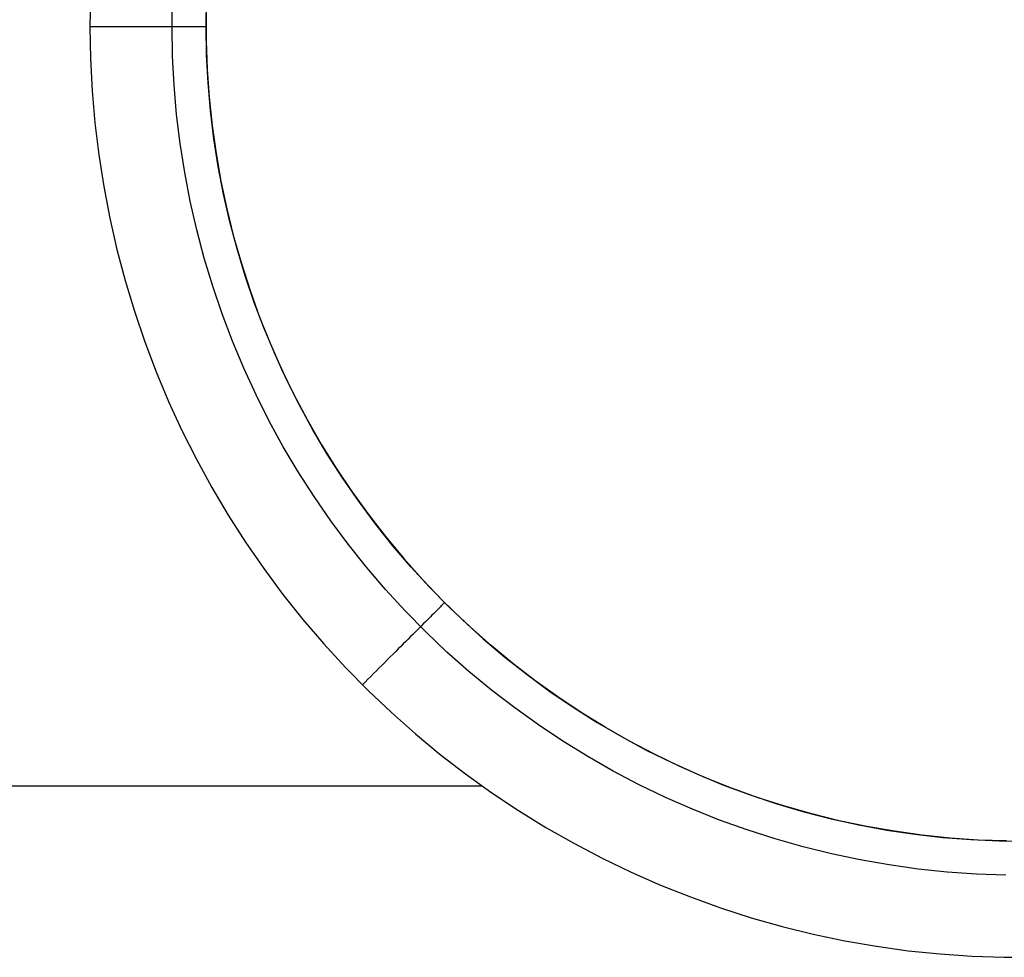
# Model space of a CAD drawing. Header units: millimetres. Extents: x -299 to -179, y 76 to 121.
# Tile 28 of 69: x -277 to -274.88, y 112.97 to 114.98. Entities that reach past the tile are written whole.
import ezdxf

# ---------------------------------------------------------------- set-up
doc = ezdxf.new("R2010")
doc.units = ezdxf.units.MM
doc.header["$MEASUREMENT"] = 0
doc.layers.add('Predefinito', color=7, linetype='Continuous', true_color=0x000000)

msp = doc.modelspace()

# ---------------------------------------------------------------- linework, layer by layer
at = {"layer": 'Predefinito'}
for p, q in [((-276.8438, 115.0345, -1), (-276.845, 114.9655, -1)), ((-276.8438, 115.0345, -1.7014), (-276.845, 114.9655, -1.7014)), ((-276.6683, 114.9655, -1.0732), (-276.6672, 115.0284, -1.0732)), ((-276.6683, 114.9655, -1.6282), (-276.6672, 115.0284, -1.6282)), ((-276.595, 114.9655, -1.4514), (-276.594, 115.0259, -1.4514)), ((-276.595, 114.9655, -1.25), (-276.594, 115.0259, -1.25)), ((-276.5948, 114.9958, -1.4494), (-276.5948, 114.9351, -1.4494)), ((-276.8365, 114.9655, -1.0001), (-276.845, 114.9655, -1)), ((-276.845, 114.9655, -1), (-276.8438, 114.8964, -1)), ((-276.8365, 114.9655, -1.7013), (-276.845, 114.9655, -1.7014)), ((-276.845, 114.9655, -1.7014), (-276.8438, 114.8964, -1.7014)), ((-276.828, 114.9655, -1.0006), (-276.8365, 114.9655, -1.0001)), ((-276.828, 114.9655, -1.7008), (-276.8365, 114.9655, -1.7013)), ((-276.8195, 114.9655, -1.0013), (-276.828, 114.9655, -1.0006)), ((-276.8195, 114.9655, -1.7001), (-276.828, 114.9655, -1.7008)), ((-276.811, 114.9655, -1.0023), (-276.8195, 114.9655, -1.0013)), ((-276.811, 114.9655, -1.6991), (-276.8195, 114.9655, -1.7001)), ((-276.8026, 114.9655, -1.0036), (-276.811, 114.9655, -1.0023)), ((-276.8026, 114.9655, -1.6978), (-276.811, 114.9655, -1.6991)), ((-276.7942, 114.9655, -1.0052), (-276.8026, 114.9655, -1.0036)), ((-276.7942, 114.9655, -1.6962), (-276.8026, 114.9655, -1.6978)), ((-276.7858, 114.9655, -1.0071), (-276.7942, 114.9655, -1.0052)), ((-276.7858, 114.9655, -1.6943), (-276.7942, 114.9655, -1.6962)), ((-276.7776, 114.9655, -1.0093), (-276.7858, 114.9655, -1.0071)), ((-276.7776, 114.9655, -1.6921), (-276.7858, 114.9655, -1.6943)), ((-276.7694, 114.9655, -1.0117), (-276.7776, 114.9655, -1.0093)), ((-276.7694, 114.9655, -1.6897), (-276.7776, 114.9655, -1.6921)), ((-276.7613, 114.9655, -1.0144), (-276.7694, 114.9655, -1.0117)), ((-276.7613, 114.9655, -1.687), (-276.7694, 114.9655, -1.6897)), ((-276.7533, 114.9655, -1.0174), (-276.7613, 114.9655, -1.0144)), ((-276.7533, 114.9655, -1.684), (-276.7613, 114.9655, -1.687)), ((-276.7454, 114.9655, -1.0207), (-276.7533, 114.9655, -1.0174)), ((-276.7454, 114.9655, -1.6807), (-276.7533, 114.9655, -1.684)), ((-276.7377, 114.9655, -1.0242), (-276.7454, 114.9655, -1.0207)), ((-276.7377, 114.9655, -1.6772), (-276.7454, 114.9655, -1.6807)), ((-276.73, 114.9655, -1.028), (-276.7377, 114.9655, -1.0242)), ((-276.73, 114.9655, -1.6734), (-276.7377, 114.9655, -1.6772)), ((-276.7225, 114.9655, -1.0321), (-276.73, 114.9655, -1.028)), ((-276.7225, 114.9655, -1.6693), (-276.73, 114.9655, -1.6734)), ((-276.7151, 114.9655, -1.0364), (-276.7225, 114.9655, -1.0321)), ((-276.7151, 114.9655, -1.665), (-276.7225, 114.9655, -1.6693)), ((-276.7079, 114.9655, -1.041), (-276.7151, 114.9655, -1.0364)), ((-276.7079, 114.9655, -1.6605), (-276.7151, 114.9655, -1.665)), ((-276.7009, 114.9655, -1.0458), (-276.7079, 114.9655, -1.041)), ((-276.7009, 114.9655, -1.6556), (-276.7079, 114.9655, -1.6605)), ((-276.694, 114.9655, -1.0508), (-276.7009, 114.9655, -1.0458)), ((-276.694, 114.9655, -1.6506), (-276.7009, 114.9655, -1.6556)), ((-276.6873, 114.9655, -1.0561), (-276.694, 114.9655, -1.0508)), ((-276.6873, 114.9655, -1.6453), (-276.694, 114.9655, -1.6506)), ((-276.6807, 114.9655, -1.0616), (-276.6873, 114.9655, -1.0561)), ((-276.6807, 114.9655, -1.6398), (-276.6873, 114.9655, -1.6453)), ((-276.6744, 114.9655, -1.0673), (-276.6807, 114.9655, -1.0616)), ((-276.6744, 114.9655, -1.6341), (-276.6807, 114.9655, -1.6398)), ((-276.6683, 114.9655, -1.0732), (-276.6744, 114.9655, -1.0673)), ((-276.6683, 114.9655, -1.6282), (-276.6744, 114.9655, -1.6341)), ((-276.6623, 114.9655, -1.0794), (-276.6683, 114.9655, -1.0732)), ((-276.6623, 114.9655, -1.622), (-276.6683, 114.9655, -1.6282)), ((-276.6672, 114.9025, -1.0732), (-276.6683, 114.9655, -1.0732)), ((-276.6672, 114.9025, -1.6282), (-276.6683, 114.9655, -1.6282)), ((-276.6566, 114.9655, -1.0857), (-276.6623, 114.9655, -1.0794)), ((-276.6566, 114.9655, -1.6157), (-276.6623, 114.9655, -1.622)), ((-276.6511, 114.9655, -1.0922), (-276.6566, 114.9655, -1.0857)), ((-276.6511, 114.9655, -1.6092), (-276.6566, 114.9655, -1.6157)), ((-276.6458, 114.9655, -1.0989), (-276.6511, 114.9655, -1.0922)), ((-276.6458, 114.9655, -1.6025), (-276.6511, 114.9655, -1.6092)), ((-276.6408, 114.9655, -1.1058), (-276.6458, 114.9655, -1.0989)), ((-276.6408, 114.9655, -1.5956), (-276.6458, 114.9655, -1.6025)), ((-276.636, 114.9655, -1.1129), (-276.6408, 114.9655, -1.1058)), ((-276.636, 114.9655, -1.5885), (-276.6408, 114.9655, -1.5956)), ((-276.6314, 114.9655, -1.1201), (-276.636, 114.9655, -1.1129)), ((-276.6314, 114.9655, -1.5813), (-276.636, 114.9655, -1.5885)), ((-276.6271, 114.9655, -1.1275), (-276.6314, 114.9655, -1.1201)), ((-276.6271, 114.9655, -1.5739), (-276.6314, 114.9655, -1.5813)), ((-276.6231, 114.9655, -1.135), (-276.6271, 114.9655, -1.1275)), ((-276.6231, 114.9655, -1.5664), (-276.6271, 114.9655, -1.5739)), ((-276.6193, 114.9655, -1.1426), (-276.6231, 114.9655, -1.135)), ((-276.6193, 114.9655, -1.5588), (-276.6231, 114.9655, -1.5664)), ((-276.6157, 114.9655, -1.1504), (-276.6193, 114.9655, -1.1426)), ((-276.6157, 114.9655, -1.551), (-276.6193, 114.9655, -1.5588)), ((-276.6125, 114.9655, -1.1583), (-276.6157, 114.9655, -1.1504)), ((-276.6125, 114.9655, -1.5431), (-276.6157, 114.9655, -1.551)), ((-276.6095, 114.9655, -1.1663), (-276.6125, 114.9655, -1.1583)), ((-276.6095, 114.9655, -1.5351), (-276.6125, 114.9655, -1.5431)), ((-276.6068, 114.9655, -1.1744), (-276.6095, 114.9655, -1.1663)), ((-276.6068, 114.9655, -1.527), (-276.6095, 114.9655, -1.5351)), ((-276.6043, 114.9655, -1.1826), (-276.6068, 114.9655, -1.1744)), ((-276.6043, 114.9655, -1.5189), (-276.6068, 114.9655, -1.527)), ((-276.6021, 114.9655, -1.1908), (-276.6043, 114.9655, -1.1826)), ((-276.6021, 114.9655, -1.5106), (-276.6043, 114.9655, -1.5189)), ((-276.6003, 114.9655, -1.1991), (-276.6021, 114.9655, -1.1908)), ((-276.6003, 114.9655, -1.5023), (-276.6021, 114.9655, -1.5106)), ((-276.5987, 114.9655, -1.2075), (-276.6003, 114.9655, -1.1991)), ((-276.5987, 114.9655, -1.4939), (-276.6003, 114.9655, -1.5023)), ((-276.5974, 114.9655, -1.216), (-276.5987, 114.9655, -1.2075)), ((-276.5974, 114.9655, -1.4854), (-276.5987, 114.9655, -1.4939)), ((-276.5963, 114.9655, -1.2244), (-276.5974, 114.9655, -1.216)), ((-276.5963, 114.9655, -1.477), (-276.5974, 114.9655, -1.4854)), ((-276.5956, 114.9655, -1.2329), (-276.5963, 114.9655, -1.2244)), ((-276.5956, 114.9655, -1.4685), (-276.5963, 114.9655, -1.477)), ((-276.5952, 114.9655, -1.2415), (-276.5956, 114.9655, -1.2329)), ((-276.5952, 114.9655, -1.4599), (-276.5956, 114.9655, -1.4685)), ((-276.595, 114.9655, -1.25), (-276.5952, 114.9655, -1.2415)), ((-276.595, 114.9655, -1.4514), (-276.5952, 114.9655, -1.4599)), ((-276.594, 114.905, -1.4514), (-276.595, 114.9655, -1.4514)), ((-276.594, 114.905, -1.25), (-276.595, 114.9655, -1.25)), ((-276.595, 114.9655, -1.4514), (-276.595, 114.9655, -1.25)), ((-276.5948, 114.9351, -1.4494), (-276.5927, 114.8744, -1.4494)), ((-276.8438, 114.8964, -1), (-276.8403, 114.8275, -1)), ((-276.8438, 114.8964, -1.7014), (-276.8403, 114.8275, -1.7014)), ((-276.6639, 114.8397, -1.0732), (-276.6672, 114.9025, -1.0732)), ((-276.6639, 114.8397, -1.6282), (-276.6672, 114.9025, -1.6282)), ((-276.5909, 114.8447, -1.4514), (-276.594, 114.905, -1.4514)), ((-276.5909, 114.8447, -1.25), (-276.594, 114.905, -1.25)), ((-276.5927, 114.8744, -1.4494), (-276.5885, 114.8138, -1.4494)), ((-276.8403, 114.8275, -1), (-276.8343, 114.7587, -1)), ((-276.8403, 114.8275, -1.7014), (-276.8343, 114.7587, -1.7014)), ((-276.6585, 114.777, -1.0732), (-276.6639, 114.8397, -1.0732)), ((-276.6585, 114.777, -1.6282), (-276.6639, 114.8397, -1.6282)), ((-276.5857, 114.7845, -1.4514), (-276.5909, 114.8447, -1.4514)), ((-276.5857, 114.7845, -1.25), (-276.5909, 114.8447, -1.25)), ((-276.5885, 114.8138, -1.4494), (-276.5821, 114.7534, -1.4494)), ((-276.5784, 114.7246, -1.4514), (-276.5857, 114.7845, -1.4514)), ((-276.5784, 114.7246, -1.25), (-276.5857, 114.7845, -1.25)), ((-276.6509, 114.7145, -1.0732), (-276.6585, 114.777, -1.0732)), ((-276.6509, 114.7145, -1.6282), (-276.6585, 114.777, -1.6282)), ((-276.8343, 114.7587, -1), (-276.826, 114.6901, -1)), ((-276.8343, 114.7587, -1.7014), (-276.826, 114.6901, -1.7014)), ((-276.5821, 114.7534, -1.4494), (-276.5737, 114.6932, -1.4494)), ((-276.569, 114.6649, -1.4514), (-276.5784, 114.7246, -1.4514)), ((-276.569, 114.6649, -1.25), (-276.5784, 114.7246, -1.25)), ((-276.6412, 114.6523, -1.0732), (-276.6509, 114.7145, -1.0732)), ((-276.6412, 114.6523, -1.6282), (-276.6509, 114.7145, -1.6282)), ((-276.826, 114.6901, -1), (-276.8153, 114.6219, -1)), ((-276.826, 114.6901, -1.7014), (-276.8153, 114.6219, -1.7014)), ((-276.5737, 114.6932, -1.4494), (-276.5632, 114.6334, -1.4494)), ((-276.5576, 114.6055, -1.4514), (-276.569, 114.6649, -1.4514)), ((-276.5576, 114.6055, -1.25), (-276.569, 114.6649, -1.25)), ((-276.6293, 114.5905, -1.0732), (-276.6412, 114.6523, -1.0732)), ((-276.6293, 114.5905, -1.6282), (-276.6412, 114.6523, -1.6282)), ((-276.8153, 114.6219, -1), (-276.8023, 114.5541, -1)), ((-276.8153, 114.6219, -1.7014), (-276.8023, 114.5541, -1.7014)), ((-276.5632, 114.6334, -1.4494), (-276.5507, 114.5739, -1.4494)), ((-276.5442, 114.5466, -1.4514), (-276.5576, 114.6055, -1.4514)), ((-276.5442, 114.5466, -1.25), (-276.5576, 114.6055, -1.25)), ((-276.6153, 114.5291, -1.0732), (-276.6293, 114.5905, -1.0732)), ((-276.6153, 114.5291, -1.6282), (-276.6293, 114.5905, -1.6282)), ((-276.5507, 114.5739, -1.4494), (-276.5361, 114.515, -1.4494)), ((-276.8023, 114.5541, -1), (-276.7869, 114.4868, -1)), ((-276.8023, 114.5541, -1.7014), (-276.7869, 114.4868, -1.7014)), ((-276.5287, 114.4883, -1.4514), (-276.5442, 114.5466, -1.4514)), ((-276.5287, 114.4883, -1.25), (-276.5442, 114.5466, -1.25)), ((-276.5992, 114.4683, -1.0732), (-276.6153, 114.5291, -1.0732)), ((-276.5992, 114.4683, -1.6282), (-276.6153, 114.5291, -1.6282)), ((-276.5361, 114.515, -1.4494), (-276.5194, 114.4565, -1.4494)), ((-276.5112, 114.4304, -1.4514), (-276.5287, 114.4883, -1.4514)), ((-276.5112, 114.4304, -1.25), (-276.5287, 114.4883, -1.25)), ((-276.7869, 114.4868, -1), (-276.7692, 114.4201, -1)), ((-276.7869, 114.4868, -1.7014), (-276.7692, 114.4201, -1.7014)), ((-276.581, 114.408, -1.0732), (-276.5992, 114.4683, -1.0732)), ((-276.581, 114.408, -1.6282), (-276.5992, 114.4683, -1.6282)), ((-276.5194, 114.4565, -1.4494), (-276.5007, 114.3987, -1.4494)), ((-276.4918, 114.3732, -1.4514), (-276.5112, 114.4304, -1.4514)), ((-276.4918, 114.3732, -1.25), (-276.5112, 114.4304, -1.25)), ((-276.7692, 114.4201, -1), (-276.7493, 114.354, -1)), ((-276.7692, 114.4201, -1.7014), (-276.7493, 114.354, -1.7014)), ((-276.5607, 114.3484, -1.0732), (-276.581, 114.408, -1.0732)), ((-276.5607, 114.3484, -1.6282), (-276.581, 114.408, -1.6282)), ((-276.5007, 114.3987, -1.4494), (-276.4801, 114.3416, -1.4494)), ((-276.4704, 114.3167, -1.4514), (-276.4918, 114.3732, -1.4514)), ((-276.4704, 114.3167, -1.25), (-276.4918, 114.3732, -1.25)), ((-276.7493, 114.354, -1), (-276.727, 114.2886, -1)), ((-276.7493, 114.354, -1.7014), (-276.727, 114.2886, -1.7014)), ((-276.5384, 114.2896, -1.0732), (-276.5607, 114.3484, -1.0732)), ((-276.5384, 114.2896, -1.6282), (-276.5607, 114.3484, -1.6282)), ((-276.4801, 114.3416, -1.4494), (-276.4574, 114.2852, -1.4494)), ((-276.447, 114.261, -1.4514), (-276.4704, 114.3167, -1.4514)), ((-276.447, 114.261, -1.25), (-276.4704, 114.3167, -1.25)), ((-276.727, 114.2886, -1), (-276.7025, 114.2241, -1)), ((-276.727, 114.2886, -1.7014), (-276.7025, 114.2241, -1.7014)), ((-276.514, 114.2316, -1.0732), (-276.5384, 114.2896, -1.0732)), ((-276.514, 114.2316, -1.6282), (-276.5384, 114.2896, -1.6282)), ((-276.4574, 114.2852, -1.4494), (-276.4329, 114.2297, -1.4494)), ((-276.4217, 114.2062, -1.4514), (-276.447, 114.261, -1.4514)), ((-276.4217, 114.2062, -1.25), (-276.447, 114.261, -1.25)), ((-276.7025, 114.2241, -1), (-276.6759, 114.1604, -1)), ((-276.7025, 114.2241, -1.7014), (-276.6759, 114.1604, -1.7014)), ((-276.4877, 114.1744, -1.0732), (-276.514, 114.2316, -1.0732)), ((-276.4877, 114.1744, -1.6282), (-276.514, 114.2316, -1.6282)), ((-276.4329, 114.2297, -1.4494), (-276.4064, 114.175, -1.4494)), ((-276.3946, 114.1522, -1.4514), (-276.4217, 114.2062, -1.4514)), ((-276.3946, 114.1522, -1.25), (-276.4217, 114.2062, -1.25)), ((-276.4594, 114.1182, -1.0732), (-276.4877, 114.1744, -1.0732)), ((-276.4594, 114.1182, -1.6282), (-276.4877, 114.1744, -1.6282)), ((-276.4064, 114.175, -1.4494), (-276.378, 114.1213, -1.4494)), ((-276.6759, 114.1604, -1), (-276.647, 114.0977, -1)), ((-276.6759, 114.1604, -1.7014), (-276.647, 114.0977, -1.7014)), ((-276.3656, 114.0992, -1.4514), (-276.3946, 114.1522, -1.4514)), ((-276.3656, 114.0992, -1.25), (-276.3946, 114.1522, -1.25)), ((-276.4292, 114.0629, -1.0732), (-276.4594, 114.1182, -1.0732)), ((-276.4292, 114.0629, -1.6282), (-276.4594, 114.1182, -1.6282)), ((-276.378, 114.1213, -1.4494), (-276.3478, 114.0686, -1.4494)), ((-276.647, 114.0977, -1), (-276.6159, 114.036, -1)), ((-276.647, 114.0977, -1.7014), (-276.6159, 114.036, -1.7014)), ((-276.3348, 114.0472, -1.4514), (-276.3656, 114.0992, -1.4514)), ((-276.3348, 114.0472, -1.25), (-276.3656, 114.0992, -1.25)), ((-276.3478, 114.0686, -1.4494), (-276.3157, 114.017, -1.4494)), ((-276.3971, 114.0088, -1.0732), (-276.4292, 114.0629, -1.0732)), ((-276.3971, 114.0088, -1.6282), (-276.4292, 114.0629, -1.6282)), ((-276.3022, 113.9963, -1.4514), (-276.3348, 114.0472, -1.4514)), ((-276.3022, 113.9963, -1.25), (-276.3348, 114.0472, -1.25)), ((-276.6159, 114.036, -1), (-276.5828, 113.9754, -1)), ((-276.6159, 114.036, -1.7014), (-276.5828, 113.9754, -1.7014)), ((-276.3632, 113.9558, -1.0732), (-276.3971, 114.0088, -1.0732)), ((-276.3632, 113.9558, -1.6282), (-276.3971, 114.0088, -1.6282)), ((-276.3157, 114.017, -1.4494), (-276.2819, 113.9665, -1.4494)), ((-276.2679, 113.9466, -1.4514), (-276.3022, 113.9963, -1.4514)), ((-276.2679, 113.9466, -1.25), (-276.3022, 113.9963, -1.25)), ((-276.5828, 113.9754, -1), (-276.5476, 113.916, -1)), ((-276.5828, 113.9754, -1.7014), (-276.5476, 113.916, -1.7014)), ((-276.2819, 113.9665, -1.4494), (-276.2464, 113.9173, -1.4494)), ((-276.3274, 113.904, -1.0732), (-276.3632, 113.9558, -1.0732)), ((-276.3274, 113.904, -1.6282), (-276.3632, 113.9558, -1.6282)), ((-276.2319, 113.8981, -1.4514), (-276.2679, 113.9466, -1.4514)), ((-276.2319, 113.8981, -1.25), (-276.2679, 113.9466, -1.25)), ((-276.2464, 113.9173, -1.4494), (-276.2092, 113.8693, -1.4494)), ((-276.5476, 113.916, -1), (-276.5104, 113.8579, -1)), ((-276.5476, 113.916, -1.7014), (-276.5104, 113.8579, -1.7014)), ((-276.2899, 113.8535, -1.0732), (-276.3274, 113.904, -1.0732)), ((-276.2899, 113.8535, -1.6282), (-276.3274, 113.904, -1.6282)), ((-276.1942, 113.8509, -1.4514), (-276.2319, 113.8981, -1.4514)), ((-276.1942, 113.8509, -1.25), (-276.2319, 113.8981, -1.25)), ((-276.5104, 113.8579, -1), (-276.4711, 113.8011, -1)), ((-276.5104, 113.8579, -1.7014), (-276.4711, 113.8011, -1.7014)), ((-276.2507, 113.8043, -1.0732), (-276.2899, 113.8535, -1.0732)), ((-276.2507, 113.8043, -1.6282), (-276.2899, 113.8535, -1.6282)), ((-276.2092, 113.8693, -1.4494), (-276.1703, 113.8226, -1.4494)), ((-276.1549, 113.805, -1.4514), (-276.1942, 113.8509, -1.4514)), ((-276.1549, 113.805, -1.25), (-276.1942, 113.8509, -1.25)), ((-276.1703, 113.8226, -1.4494), (-276.1298, 113.7773, -1.4494)), ((-276.4711, 113.8011, -1), (-276.43, 113.7456, -1)), ((-276.4711, 113.8011, -1.7014), (-276.43, 113.7456, -1.7014)), ((-276.2097, 113.7564, -1.0732), (-276.2507, 113.8043, -1.0732)), ((-276.2097, 113.7564, -1.6282), (-276.2507, 113.8043, -1.6282)), ((-276.1141, 113.7605, -1.4514), (-276.1549, 113.805, -1.4514)), ((-276.1141, 113.7605, -1.25), (-276.1549, 113.805, -1.25)), ((-276.1298, 113.7773, -1.4494), (-276.0878, 113.7334, -1.4494)), ((-276.1672, 113.71, -1.0732), (-276.2097, 113.7564, -1.0732)), ((-276.1672, 113.71, -1.6282), (-276.2097, 113.7564, -1.6282)), ((-276.0717, 113.7174, -1.4514), (-276.1141, 113.7605, -1.4514)), ((-276.0717, 113.7174, -1.25), (-276.1141, 113.7605, -1.25)), ((-276.43, 113.7456, -1), (-276.3869, 113.6917, -1)), ((-276.43, 113.7456, -1.7014), (-276.3869, 113.6917, -1.7014)), ((-276.0878, 113.7334, -1.4494), (-276.0443, 113.691, -1.4494)), ((-276.0838, 113.7267, -1.2239), (-276.0846, 113.7259, -1.2152)), ((-276.0838, 113.7267, -1.4775), (-276.0846, 113.7259, -1.4862)), ((-276.0833, 113.7272, -1.2326), (-276.0838, 113.7267, -1.2239)), ((-276.0833, 113.7272, -1.4688), (-276.0838, 113.7267, -1.4775)), ((-276.0829, 113.7276, -1.2413), (-276.0833, 113.7272, -1.2326)), ((-276.0829, 113.7276, -1.4601), (-276.0833, 113.7272, -1.4688)), ((-276.0828, 113.7277, -1.25), (-276.0829, 113.7276, -1.2413)), ((-276.0828, 113.7277, -1.4514), (-276.0829, 113.7276, -1.4601)), ((-276.1231, 113.6652, -1.0732), (-276.1672, 113.71, -1.0732)), ((-276.1231, 113.6652, -1.6282), (-276.1672, 113.71, -1.6282)), ((-276.1035, 113.707, -1.1326), (-276.1065, 113.704, -1.125)), ((-276.1035, 113.707, -1.5688), (-276.1065, 113.704, -1.5764)), ((-276.1007, 113.7098, -1.1404), (-276.1035, 113.707, -1.1326)), ((-276.1007, 113.7098, -1.561), (-276.1035, 113.707, -1.5688)), ((-276.0981, 113.7124, -1.1483), (-276.1007, 113.7098, -1.1404)), ((-276.0981, 113.7124, -1.5531), (-276.1007, 113.7098, -1.561)), ((-276.0957, 113.7148, -1.1563), (-276.0981, 113.7124, -1.1483)), ((-276.0957, 113.7148, -1.5451), (-276.0981, 113.7124, -1.5531)), ((-276.0935, 113.717, -1.1645), (-276.0957, 113.7148, -1.1563)), ((-276.0935, 113.717, -1.5369), (-276.0957, 113.7148, -1.5451)), ((-276.0915, 113.719, -1.1727), (-276.0935, 113.717, -1.1645)), ((-276.0915, 113.719, -1.5287), (-276.0935, 113.717, -1.5369)), ((-276.0897, 113.7208, -1.1811), (-276.0915, 113.719, -1.1727)), ((-276.0897, 113.7208, -1.5203), (-276.0915, 113.719, -1.5287)), ((-276.0881, 113.7224, -1.1895), (-276.0897, 113.7208, -1.1811)), ((-276.0881, 113.7224, -1.5119), (-276.0897, 113.7208, -1.5203)), ((-276.0867, 113.7238, -1.198), (-276.0881, 113.7224, -1.1895)), ((-276.0867, 113.7238, -1.5034), (-276.0881, 113.7224, -1.5119)), ((-276.0855, 113.725, -1.2066), (-276.0867, 113.7238, -1.198)), ((-276.0855, 113.725, -1.4948), (-276.0867, 113.7238, -1.5034)), ((-276.0846, 113.7259, -1.2152), (-276.0855, 113.725, -1.2066)), ((-276.0846, 113.7259, -1.4862), (-276.0855, 113.725, -1.4948)), ((-276.0279, 113.6758, -1.4514), (-276.0717, 113.7174, -1.4514)), ((-276.0279, 113.6758, -1.25), (-276.0717, 113.7174, -1.25)), ((-276.3869, 113.6917, -1), (-276.3421, 113.6392, -1)), ((-276.3869, 113.6917, -1.7014), (-276.3421, 113.6392, -1.7014)), ((-276.1242, 113.6863, -1.0893), (-276.1283, 113.6822, -1.0827)), ((-276.1242, 113.6863, -1.6121), (-276.1283, 113.6822, -1.6187)), ((-276.1203, 113.6902, -1.0961), (-276.1242, 113.6863, -1.0893)), ((-276.1203, 113.6902, -1.6053), (-276.1242, 113.6863, -1.6121)), ((-276.1166, 113.6939, -1.103), (-276.1203, 113.6902, -1.0961)), ((-276.1166, 113.6939, -1.5984), (-276.1203, 113.6902, -1.6053)), ((-276.1131, 113.6974, -1.1102), (-276.1166, 113.6939, -1.103)), ((-276.1131, 113.6974, -1.5912), (-276.1166, 113.6939, -1.5984)), ((-276.1097, 113.7008, -1.1175), (-276.1131, 113.6974, -1.1102)), ((-276.1097, 113.7008, -1.5839), (-276.1131, 113.6974, -1.5912)), ((-276.1065, 113.704, -1.125), (-276.1097, 113.7008, -1.1175)), ((-276.1065, 113.704, -1.5764), (-276.1097, 113.7008, -1.5839)), ((-276.0443, 113.691, -1.4494), (-275.9994, 113.6501, -1.4494)), ((-276.146, 113.6645, -1.0585), (-276.1508, 113.6597, -1.053)), ((-276.146, 113.6645, -1.6429), (-276.1508, 113.6597, -1.6484)), ((-276.1413, 113.6691, -1.0642), (-276.146, 113.6645, -1.0585)), ((-276.1413, 113.6691, -1.6372), (-276.146, 113.6645, -1.6429)), ((-276.1368, 113.6737, -1.0702), (-276.1413, 113.6691, -1.0642)), ((-276.1368, 113.6737, -1.6313), (-276.1413, 113.6691, -1.6372)), ((-276.1325, 113.678, -1.0763), (-276.1368, 113.6737, -1.0702)), ((-276.1325, 113.678, -1.6251), (-276.1368, 113.6737, -1.6313)), ((-276.1283, 113.6822, -1.0827), (-276.1325, 113.678, -1.0763)), ((-276.1283, 113.6822, -1.6187), (-276.1325, 113.678, -1.6251)), ((-276.0774, 113.6218, -1.0732), (-276.1231, 113.6652, -1.0732)), ((-276.0774, 113.6218, -1.6282), (-276.1231, 113.6652, -1.6282)), ((-275.9827, 113.6357, -1.4514), (-276.0279, 113.6758, -1.4514)), ((-275.9827, 113.6357, -1.25), (-276.0279, 113.6758, -1.25)), ((-276.166, 113.6445, -1.038), (-276.1713, 113.6392, -1.0335)), ((-276.166, 113.6445, -1.6634), (-276.1713, 113.6392, -1.6679)), ((-276.1608, 113.6497, -1.0427), (-276.166, 113.6445, -1.038)), ((-276.1608, 113.6497, -1.6587), (-276.166, 113.6445, -1.6634)), ((-276.1557, 113.6548, -1.0477), (-276.1608, 113.6497, -1.0427)), ((-276.1557, 113.6548, -1.6537), (-276.1608, 113.6497, -1.6587)), ((-276.1508, 113.6597, -1.053), (-276.1557, 113.6548, -1.0477)), ((-276.1508, 113.6597, -1.6484), (-276.1557, 113.6548, -1.6537)), ((-275.9994, 113.6501, -1.4494), (-275.953, 113.6109, -1.4494)), ((-276.3421, 113.6392, -1), (-276.2954, 113.5883, -1)), ((-276.3421, 113.6392, -1.7014), (-276.2954, 113.5883, -1.7014)), ((-276.1877, 113.6227, -1.0216), (-276.1934, 113.6171, -1.0182)), ((-276.1877, 113.6227, -1.6798), (-276.1934, 113.6171, -1.6832)), ((-276.1821, 113.6283, -1.0253), (-276.1877, 113.6227, -1.0216)), ((-276.1821, 113.6283, -1.6761), (-276.1877, 113.6227, -1.6798)), ((-276.1766, 113.6338, -1.0293), (-276.1821, 113.6283, -1.0253)), ((-276.1766, 113.6338, -1.6722), (-276.1821, 113.6283, -1.6761)), ((-276.1713, 113.6392, -1.0335), (-276.1766, 113.6338, -1.0293)), ((-276.1713, 113.6392, -1.6679), (-276.1766, 113.6338, -1.6722)), ((-276.0303, 113.5801, -1.0732), (-276.0774, 113.6218, -1.0732)), ((-276.0303, 113.5801, -1.6282), (-276.0774, 113.6218, -1.6282)), ((-275.9361, 113.5972, -1.4514), (-275.9827, 113.6357, -1.4514)), ((-275.9361, 113.5972, -1.25), (-275.9827, 113.6357, -1.25)), ((-276.2109, 113.5996, -1.0097), (-276.2169, 113.5936, -1.0074)), ((-276.2109, 113.5996, -1.6917), (-276.2169, 113.5936, -1.694)), ((-276.205, 113.6055, -1.0122), (-276.2109, 113.5996, -1.0097)), ((-276.205, 113.6055, -1.6892), (-276.2109, 113.5996, -1.6917)), ((-276.1992, 113.6113, -1.0151), (-276.205, 113.6055, -1.0122)), ((-276.1992, 113.6113, -1.6863), (-276.205, 113.6055, -1.6892)), ((-276.1934, 113.6171, -1.0182), (-276.1992, 113.6113, -1.0151)), ((-276.1934, 113.6171, -1.6832), (-276.1992, 113.6113, -1.6863)), ((-275.953, 113.6109, -1.4494), (-275.9053, 113.5732, -1.4494)), ((-276.2954, 113.5883, -1), (-276.247, 113.5391, -1)), ((-276.2954, 113.5883, -1.7014), (-276.247, 113.5391, -1.7014)), ((-276.229, 113.5815, -1.0038), (-276.235, 113.5754, -1.0024)), ((-276.229, 113.5815, -1.6976), (-276.235, 113.5754, -1.699)), ((-276.2229, 113.5876, -1.0055), (-276.229, 113.5815, -1.0038)), ((-276.2229, 113.5876, -1.6959), (-276.229, 113.5815, -1.6976)), ((-276.2169, 113.5936, -1.0074), (-276.2229, 113.5876, -1.0055)), ((-276.2169, 113.5936, -1.694), (-276.2229, 113.5876, -1.6959)), ((-275.9818, 113.54, -1.0732), (-276.0303, 113.5801, -1.0732)), ((-275.9818, 113.54, -1.6282), (-276.0303, 113.5801, -1.6282)), ((-275.8883, 113.5604, -1.4514), (-275.9361, 113.5972, -1.4514)), ((-275.8883, 113.5604, -1.25), (-275.9361, 113.5972, -1.25)), ((-276.2535, 113.557, -1.0002), (-276.2597, 113.5508, -1)), ((-276.2535, 113.557, -1.7013), (-276.2597, 113.5508, -1.7014)), ((-276.2473, 113.5632, -1.0006), (-276.2535, 113.557, -1.0002)), ((-276.2473, 113.5632, -1.7008), (-276.2535, 113.557, -1.7013)), ((-276.2412, 113.5693, -1.0014), (-276.2473, 113.5632, -1.0006)), ((-276.2412, 113.5693, -1.7), (-276.2473, 113.5632, -1.7008)), ((-276.235, 113.5754, -1.0024), (-276.2412, 113.5693, -1.0014)), ((-276.235, 113.5754, -1.699), (-276.2412, 113.5693, -1.7)), ((-275.9053, 113.5732, -1.4494), (-275.8564, 113.5373, -1.4494)), ((-275.8392, 113.5252, -1.4514), (-275.8883, 113.5604, -1.4514)), ((-275.8392, 113.5252, -1.25), (-275.8883, 113.5604, -1.25)), ((-276.247, 113.5391, -1), (-276.1969, 113.4915, -1)), ((-276.247, 113.5391, -1.7014), (-276.1969, 113.4915, -1.7014)), ((-275.9319, 113.5016, -1.0732), (-275.9818, 113.54, -1.0732)), ((-275.9319, 113.5016, -1.6282), (-275.9818, 113.54, -1.6282)), ((-275.8564, 113.5373, -1.4494), (-275.8062, 113.503, -1.4494)), ((-275.7888, 113.4918, -1.4514), (-275.8392, 113.5252, -1.4514)), ((-275.7888, 113.4918, -1.25), (-275.8392, 113.5252, -1.25)), ((-275.8807, 113.465, -1.0732), (-275.9319, 113.5016, -1.0732)), ((-275.8807, 113.465, -1.6282), (-275.9319, 113.5016, -1.6282)), ((-275.8062, 113.503, -1.4494), (-275.7549, 113.4706, -1.4494)), ((-276.1969, 113.4915, -1), (-276.1452, 113.4458, -1)), ((-276.1969, 113.4915, -1.7014), (-276.1452, 113.4458, -1.7014)), ((-275.7374, 113.4601, -1.4514), (-275.7888, 113.4918, -1.4514)), ((-275.7374, 113.4601, -1.25), (-275.7888, 113.4918, -1.25)), ((-275.8283, 113.4301, -1.0732), (-275.8807, 113.465, -1.0732)), ((-275.8283, 113.4301, -1.6282), (-275.8807, 113.465, -1.6282)), ((-275.7549, 113.4706, -1.4494), (-275.7024, 113.4399, -1.4494)), ((-275.6849, 113.4302, -1.4514), (-275.7374, 113.4601, -1.4514)), ((-275.6849, 113.4302, -1.25), (-275.7374, 113.4601, -1.25)), ((-276.1452, 113.4458, -1), (-276.092, 113.4018, -1)), ((-276.1452, 113.4458, -1.7014), (-276.092, 113.4018, -1.7014)), ((-275.7748, 113.3971, -1.0732), (-275.8283, 113.4301, -1.0732)), ((-275.7748, 113.3971, -1.6282), (-275.8283, 113.4301, -1.6282)), ((-275.7024, 113.4399, -1.4494), (-275.649, 113.411, -1.4494)), ((-275.6314, 113.4021, -1.4514), (-275.6849, 113.4302, -1.4514)), ((-275.6314, 113.4021, -1.25), (-275.6849, 113.4302, -1.25)), ((-275.649, 113.411, -1.4494), (-275.5945, 113.3841, -1.4494)), ((-276.092, 113.4018, -1), (-276.0373, 113.3597, -1)), ((-276.092, 113.4018, -1.7014), (-276.0373, 113.3597, -1.7014)), ((-275.7201, 113.3659, -1.0732), (-275.7748, 113.3971, -1.0732)), ((-275.7201, 113.3659, -1.6282), (-275.7748, 113.3971, -1.6282)), ((-275.577, 113.3759, -1.4514), (-275.6314, 113.4021, -1.4514)), ((-275.577, 113.3759, -1.25), (-275.6314, 113.4021, -1.25)), ((-275.5945, 113.3841, -1.4494), (-275.5392, 113.359, -1.4494)), ((-275.5217, 113.3516, -1.4514), (-275.577, 113.3759, -1.4514)), ((-275.5217, 113.3516, -1.25), (-275.577, 113.3759, -1.25)), ((-276.0373, 113.3597, -1), (-275.9812, 113.3195, -1)), ((-276.0373, 113.3597, -1.7014), (-275.9812, 113.3195, -1.7014)), ((-275.6643, 113.3367, -1.0732), (-275.7201, 113.3659, -1.0732)), ((-275.6643, 113.3367, -1.6282), (-275.7201, 113.3659, -1.6282)), ((-275.5392, 113.359, -1.4494), (-275.483, 113.3359, -1.4494)), ((-275.4656, 113.3292, -1.4514), (-275.5217, 113.3516, -1.4514)), ((-275.4656, 113.3292, -1.25), (-275.5217, 113.3516, -1.25)), ((-293.1404, 113.3339, -1.7014), (-276.0016, 113.3339, -1.7014)), ((-275.6076, 113.3094, -1.0732), (-275.6643, 113.3367, -1.0732)), ((-275.6076, 113.3094, -1.6282), (-275.6643, 113.3367, -1.6282)), ((-275.483, 113.3359, -1.4494), (-275.4261, 113.3147, -1.4494)), ((-275.4087, 113.3087, -1.4514), (-275.4656, 113.3292, -1.4514)), ((-275.4087, 113.3087, -1.25), (-275.4656, 113.3292, -1.25)), ((-275.9812, 113.3195, -1), (-275.9237, 113.2812, -1)), ((-275.9812, 113.3195, -1.7014), (-275.9237, 113.2812, -1.7014)), ((-275.55, 113.284, -1.0732), (-275.6076, 113.3094, -1.0732)), ((-275.55, 113.284, -1.6282), (-275.6076, 113.3094, -1.6282)), ((-275.4261, 113.3147, -1.4494), (-275.3685, 113.2956, -1.4494)), ((-275.3512, 113.2903, -1.4514), (-275.4087, 113.3087, -1.4514)), ((-275.3512, 113.2903, -1.25), (-275.4087, 113.3087, -1.25)), ((-275.4916, 113.2607, -1.0732), (-275.55, 113.284, -1.0732)), ((-275.4916, 113.2607, -1.6282), (-275.55, 113.284, -1.6282)), ((-275.3685, 113.2956, -1.4494), (-275.3102, 113.2784, -1.4494)), ((-275.2931, 113.2738, -1.4514), (-275.3512, 113.2903, -1.4514)), ((-275.2931, 113.2738, -1.25), (-275.3512, 113.2903, -1.25)), ((-275.9237, 113.2812, -1), (-275.8649, 113.245, -1)), ((-275.9237, 113.2812, -1.7014), (-275.8649, 113.245, -1.7014)), ((-275.4323, 113.2394, -1.0732), (-275.4916, 113.2607, -1.0732)), ((-275.4323, 113.2394, -1.6282), (-275.4916, 113.2607, -1.6282)), ((-275.3102, 113.2784, -1.4494), (-275.2514, 113.2633, -1.4494)), ((-275.2344, 113.2593, -1.4514), (-275.2931, 113.2738, -1.4514)), ((-275.2344, 113.2593, -1.25), (-275.2931, 113.2738, -1.25)), ((-275.2514, 113.2633, -1.4494), (-275.192, 113.2502, -1.4494)), ((-275.8649, 113.245, -1), (-275.8049, 113.2108, -1)), ((-275.8649, 113.245, -1.7014), (-275.8049, 113.2108, -1.7014)), ((-275.3724, 113.2202, -1.0732), (-275.4323, 113.2394, -1.0732)), ((-275.3724, 113.2202, -1.6282), (-275.4323, 113.2394, -1.6282)), ((-275.1753, 113.2469, -1.4514), (-275.2344, 113.2593, -1.4514)), ((-275.1753, 113.2469, -1.25), (-275.2344, 113.2593, -1.25)), ((-275.192, 113.2502, -1.4494), (-275.1323, 113.2392, -1.4494)), ((-275.1158, 113.2365, -1.4514), (-275.1753, 113.2469, -1.4514)), ((-275.1158, 113.2365, -1.25), (-275.1753, 113.2469, -1.25)), ((-275.3119, 113.203, -1.0732), (-275.3724, 113.2202, -1.0732)), ((-275.3119, 113.203, -1.6282), (-275.3724, 113.2202, -1.6282)), ((-275.1323, 113.2392, -1.4494), (-275.0722, 113.2303, -1.4494)), ((-275.056, 113.2282, -1.4514), (-275.1158, 113.2365, -1.4514)), ((-275.056, 113.2282, -1.25), (-275.1158, 113.2365, -1.25)), ((-275.0722, 113.2303, -1.4494), (-275.0118, 113.2234, -1.4494)), ((-274.9959, 113.222, -1.4514), (-275.056, 113.2282, -1.4514)), ((-274.9959, 113.222, -1.25), (-275.056, 113.2282, -1.25)), ((-275.0118, 113.2234, -1.4494), (-274.9513, 113.2187, -1.4494)), ((-274.9356, 113.2178, -1.4514), (-274.9959, 113.222, -1.4514)), ((-274.9356, 113.2178, -1.25), (-274.9959, 113.222, -1.25)), ((-274.9513, 113.2187, -1.4494), (-274.8906, 113.216, -1.4494)), ((-275.8049, 113.2108, -1), (-275.7438, 113.1788, -1)), ((-275.8049, 113.2108, -1.7014), (-275.7438, 113.1788, -1.7014)), ((-275.2507, 113.1879, -1.0732), (-275.3119, 113.203, -1.0732)), ((-275.2507, 113.1879, -1.6282), (-275.3119, 113.203, -1.6282)), ((-274.8752, 113.2157, -1.4514), (-274.9356, 113.2178, -1.4514)), ((-274.8752, 113.2157, -1.25), (-274.9356, 113.2178, -1.25)), ((-274.8906, 113.216, -1.4494), (-274.8298, 113.2155, -1.4494)), ((-275.7438, 113.1788, -1), (-275.6816, 113.1488, -1)), ((-275.7438, 113.1788, -1.7014), (-275.6816, 113.1488, -1.7014)), ((-275.1891, 113.175, -1.0732), (-275.2507, 113.1879, -1.0732)), ((-275.1891, 113.175, -1.6282), (-275.2507, 113.1879, -1.6282)), ((-275.1271, 113.1642, -1.0732), (-275.1891, 113.175, -1.0732)), ((-275.1271, 113.1642, -1.6282), (-275.1891, 113.175, -1.6282)), ((-275.0648, 113.1555, -1.0732), (-275.1271, 113.1642, -1.0732)), ((-275.0648, 113.1555, -1.6282), (-275.1271, 113.1642, -1.6282)), ((-275.0022, 113.149, -1.0732), (-275.0648, 113.1555, -1.0732)), ((-275.0022, 113.149, -1.6282), (-275.0648, 113.1555, -1.6282)), ((-275.6816, 113.1488, -1), (-275.6184, 113.121, -1)), ((-275.6816, 113.1488, -1.7014), (-275.6184, 113.121, -1.7014)), ((-274.9394, 113.1447, -1.0732), (-275.0022, 113.149, -1.0732)), ((-274.9394, 113.1447, -1.6282), (-275.0022, 113.149, -1.6282)), ((-274.8765, 113.1425, -1.0732), (-274.9394, 113.1447, -1.0732)), ((-274.8765, 113.1425, -1.6282), (-274.9394, 113.1447, -1.6282)), ((-275.6184, 113.121, -1), (-275.5542, 113.0954, -1)), ((-275.6184, 113.121, -1.7014), (-275.5542, 113.0954, -1.7014)), ((-275.5542, 113.0954, -1), (-275.4893, 113.0721, -1)), ((-275.5542, 113.0954, -1.7014), (-275.4893, 113.0721, -1.7014)), ((-275.4893, 113.0721, -1), (-275.4235, 113.0509, -1)), ((-275.4893, 113.0721, -1.7014), (-275.4235, 113.0509, -1.7014)), ((-275.4235, 113.0509, -1), (-275.3571, 113.0321, -1)), ((-275.4235, 113.0509, -1.7014), (-275.3571, 113.0321, -1.7014)), ((-275.3571, 113.0321, -1), (-275.2901, 113.0156, -1)), ((-275.3571, 113.0321, -1.7014), (-275.2901, 113.0156, -1.7014)), ((-275.2901, 113.0156, -1), (-275.2225, 113.0014, -1)), ((-275.2901, 113.0156, -1.7014), (-275.2225, 113.0014, -1.7014)), ((-275.2225, 113.0014, -1), (-275.1545, 112.9895, -1)), ((-275.2225, 113.0014, -1.7014), (-275.1545, 112.9895, -1.7014)), ((-275.1545, 112.9895, -1), (-275.0861, 112.98, -1)), ((-275.1545, 112.9895, -1.7014), (-275.0861, 112.98, -1.7014)), ((-275.0861, 112.98, -1), (-275.0174, 112.9729, -1)), ((-275.0861, 112.98, -1.7014), (-275.0174, 112.9729, -1.7014)), ((-275.0174, 112.9729, -1), (-274.9486, 112.9681, -1)), ((-275.0174, 112.9729, -1.7014), (-274.9486, 112.9681, -1.7014)), ((-274.9486, 112.9681, -1), (-274.8796, 112.9657, -1)), ((-274.9486, 112.9681, -1.7014), (-274.8796, 112.9657, -1.7014)), ((-274.8796, 112.9657, -1), (-274.8105, 112.9657, -1)), ((-274.8796, 112.9657, -1.7014), (-274.8105, 112.9657, -1.7014))]:
    msp.add_line(p, q, dxfattribs=at)

doc.saveas('drawing.dxf')
